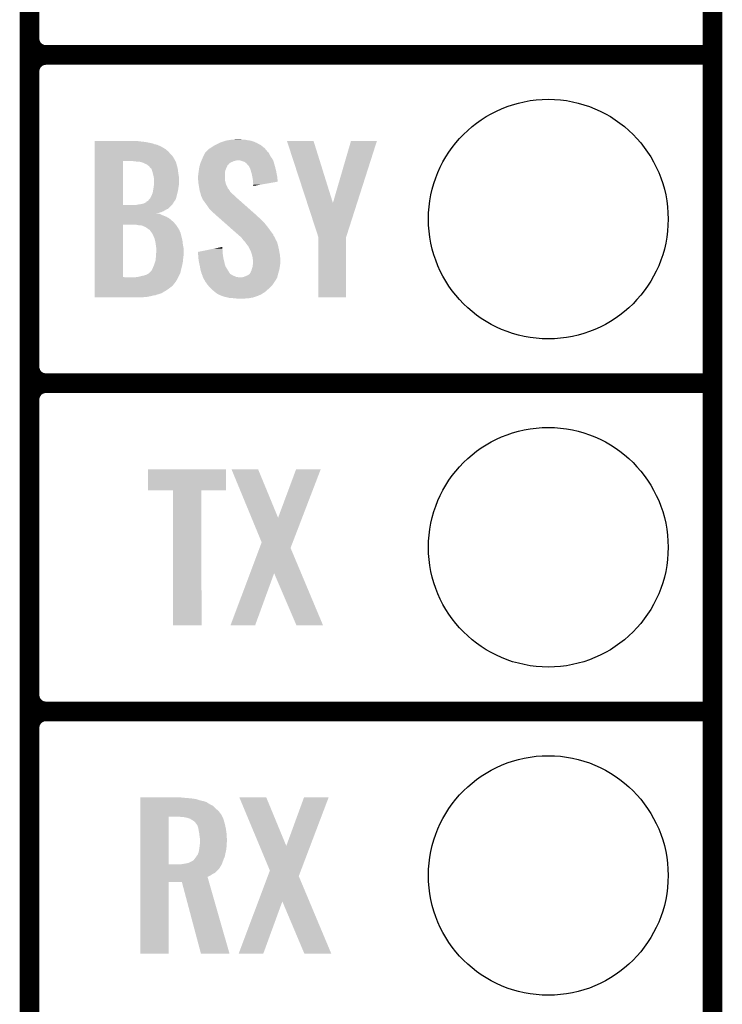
# Model space of a CAD drawing. Extents: x -1.3 to 24.2, y -3.9 to 24.8.
# Tile 21 of 24: x 18.8 to 24.2, y 9.2 to 16.8. Entities that reach past the tile are written whole.
import ezdxf

# ---------------------------------------------------------------- set-up
doc = ezdxf.new("R2010")
doc.units = 0
doc.layers.get('0').update_dxf_attribs({"linetype": 'CONTINUOUS'})
for name, color, linetype in [('ISM_9_CLICK_V100_GKO', 14, 'CONTINUOUS'), ('ISM_9_CLICK_V100_GTO', 12, 'CONTINUOUS'), ('ISM_9_CLICK_V100_GTS', 13, 'CONTINUOUS')]:
    doc.layers.add(name, color=color, linetype=linetype)

# ---------------------------------------------------------------- blocks, each defined once
blk = doc.blocks.new('ROUND_24')
blk.add_circle((0, 0), 0.9271)

msp = doc.modelspace()

# ---------------------------------------------------------------- linework, layer by layer
at = {"layer": 'ISM_9_CLICK_V100_GKO', "const_width": 0.1524}
msp.add_lwpolyline([(24.13, -1.27), (24.13, 22.479)], dxfattribs=at)
at = {"layer": 'ISM_9_CLICK_V100_GTO', "const_width": 0.1524}
for points in [[(18.8468, -0.5588), (18.8468, 18.3388)], [(18.9738, 16.51), (24.13, 16.51)], [(18.9738, 16.51), (24.13, 16.51)], [(18.8468, 14.097), (18.8468, 16.383)], [(18.9738, 13.97), (24.13, 13.97)], [(18.9738, 13.97), (24.13, 13.97)], [(18.8468, 11.557), (18.8468, 13.843)], [(18.9738, 11.43), (24.13, 11.43)], [(18.9738, 11.43), (24.13, 11.43)], [(18.8468, 9.017), (18.8468, 11.303)]]:
    msp.add_lwpolyline(points, dxfattribs=at)
for points in [[(18.8468, 16.637, 0.4142136), (18.9738, 16.51)], [(18.9738, 16.51, 0.4142136), (18.8468, 16.383)], [(18.9738, 16.51, 0.4142136), (18.8468, 16.383)], [(18.8468, 14.097, 0.4142136), (18.9738, 13.97)], [(18.9738, 13.97, 0.4142136), (18.8468, 13.843)], [(18.9738, 13.97, 0.4142136), (18.8468, 13.843)], [(18.8468, 11.557, 0.4142136), (18.9738, 11.43)], [(18.9738, 11.43, 0.4142136), (18.8468, 11.303)], [(18.9738, 11.43, 0.4142136), (18.8468, 11.303)]]:
    msp.add_lwpolyline(points, format="xyb", dxfattribs=at)
at = {"layer": 'ISM_9_CLICK_V100_GTO'}
for points in [[(20.38096, 15.8496), (20.411442, 15.85468), (20.535902, 15.8496), (20.513042, 15.85468)], [(20.411442, 15.85468), (20.46224, 15.85722), (20.492722, 15.85468), (20.477482, 15.85722)], [(19.349742, 15.84198), (19.349744, 15.84452), (19.69516, 15.84198), (19.67484, 15.84452)], [(19.349742, 15.8369), (19.349742, 15.84198), (19.740878, 15.8369), (19.69516, 15.84198)], [(19.349742, 15.82674), (19.349742, 15.8369), (19.791682, 15.82674), (19.740878, 15.8369)], [(19.349742, 15.826738), (19.349742, 15.82674), (19.794222, 15.826738), (19.791682, 15.82674)], [(19.349742, 15.8242), (19.349742, 15.826738), (19.80184, 15.8242), (19.794222, 15.826738)], [(19.349742, 15.81912), (19.349742, 15.8242), (19.814542, 15.81912), (19.80184, 15.8242)], [(19.349742, 15.816578), (19.349742, 15.81912), (19.829782, 15.816578), (19.814542, 15.81912)], [(19.349742, 15.80134), (19.349742, 15.816578), (19.86534, 15.80134), (19.829782, 15.816578)], [(19.349742, 15.778478), (19.349742, 15.80134), (19.903442, 15.778478), (19.86534, 15.80134)], [(19.349742, 15.77086), (19.349742, 15.778478), (19.911062, 15.77086), (19.903442, 15.778478)], [(20.208242, 15.75562), (20.236182, 15.783562), (20.693386, 15.75562), (20.669738, 15.783562)], [(20.236182, 15.783562), (20.244644, 15.788638), (20.669738, 15.783562), (20.665442, 15.788638)], [(20.244644, 15.788638), (20.24888, 15.791178), (20.665442, 15.788638), (20.662338, 15.791178)], [(20.24888, 15.791178), (20.26666, 15.803882), (20.662338, 15.791178), (20.64681, 15.803882)], [(20.26666, 15.803882), (20.280626, 15.8115), (20.64681, 15.803882), (20.637498, 15.8115)], [(20.280626, 15.8115), (20.294598, 15.81912), (20.637498, 15.8115), (20.62226, 15.81912)], [(20.294598, 15.81912), (20.3056, 15.824198), (20.62226, 15.81912), (20.612104, 15.824198)], [(20.3056, 15.824198), (20.3166, 15.829274), (20.612104, 15.824198), (20.607026, 15.829274)], [(20.3166, 15.829274), (20.316614, 15.82928), (20.607026, 15.829274), (20.604484, 15.82928)], [(20.316614, 15.82928), (20.327622, 15.83436), (20.604484, 15.82928), (20.593052, 15.83436)], [(20.327622, 15.83436), (20.34286, 15.83944), (20.593052, 15.83436), (20.581618, 15.83944)], [(20.34286, 15.83944), (20.365714, 15.847058), (20.581618, 15.83944), (20.558762, 15.847058)], [(20.365714, 15.847058), (20.36572, 15.84706), (20.558762, 15.847058), (20.558746, 15.84706)], [(20.36572, 15.84706), (20.38096, 15.8496), (20.558746, 15.84706), (20.535902, 15.8496)], [(20.838194, 15.844502), (20.838188, 15.844516), (21.043906, 15.844502), (20.838188, 15.844516)], [(20.9949, 15.364536), (20.838194, 15.844502), (21.193784, 15.364536), (21.043906, 15.844502)], [(21.193784, 15.364536), (21.33347, 15.84449), (21.380656, 15.364536), (21.534112, 15.84449)], [(21.33347, 15.84449), (21.33348, 15.84452), (21.534112, 15.84449), (21.33348, 15.84452)], [(19.34974, 15.74038), (19.349742, 15.75308), (19.94154, 15.74038), (19.928842, 15.75308)], [(19.34974, 15.725138), (19.34974, 15.74038), (19.95424, 15.725138), (19.94154, 15.74038)], [(19.34974, 15.70482), (19.34974, 15.725138), (19.966938, 15.70482), (19.95424, 15.725138)], [(19.34974, 15.68958), (19.34974, 15.70482), (19.974562, 15.68958), (19.966938, 15.70482)], [(19.349742, 15.763238), (19.349742, 15.77086), (19.921222, 15.763238), (19.911062, 15.77086)], [(19.349742, 15.75308), (19.349742, 15.763238), (19.928842, 15.75308), (19.921222, 15.763238)], [(20.177758, 15.69466), (20.185378, 15.712438), (20.731482, 15.69466), (20.721322, 15.712438)], [(20.185378, 15.712438), (20.18538, 15.71244), (20.721322, 15.712438), (20.721322, 15.71244)], [(20.18538, 15.71244), (20.191308, 15.725142), (20.721322, 15.71244), (20.71116, 15.725142)], [(20.191308, 15.725142), (20.203162, 15.750538), (20.71116, 15.725142), (20.69846, 15.750538)], [(20.203162, 15.750538), (20.208226, 15.755604), (20.69846, 15.750538), (20.695926, 15.755604)], [(20.208226, 15.755604), (20.208242, 15.75562), (20.695926, 15.755604), (20.693386, 15.75562)], [(19.349734, 15.349242), (19.34974, 15.68958), (19.5707, 15.349242), (19.570722, 15.68958)], [(19.6596, 15.68704), (19.639278, 15.68958), (19.975834, 15.68704), (19.974562, 15.68958)], [(19.677368, 15.684502), (19.6596, 15.68704), (19.977102, 15.684502), (19.975834, 15.68704)], [(19.677382, 15.6845), (19.677368, 15.684502), (19.977104, 15.6845), (19.977102, 15.684502)], [(19.705338, 15.681956), (19.695162, 15.6845), (19.97964, 15.681956), (19.977104, 15.6845)], [(19.715482, 15.67942), (19.705338, 15.681956), (19.980486, 15.67942), (19.97964, 15.681956)], [(19.720564, 15.67688), (19.715482, 15.67942), (19.981334, 15.67688), (19.980486, 15.67942)], [(19.723104, 15.676878), (19.720564, 15.67688), (19.981334, 15.676878), (19.981334, 15.67688)], [(19.728692, 15.674338), (19.723104, 15.676878), (19.98218, 15.674338), (19.981334, 15.676878)], [(19.75104, 15.664178), (19.728692, 15.674338), (19.984214, 15.664178), (19.98218, 15.674338)], [(19.754426, 15.66164), (19.75104, 15.664178), (19.98472, 15.66164), (19.984214, 15.664178)], [(19.771362, 15.648938), (19.754426, 15.66164), (19.98835, 15.648938), (19.98472, 15.66164)], [(19.775594, 15.643862), (19.771362, 15.648938), (19.9898, 15.643862), (19.98835, 15.648938)], [(19.784064, 15.633698), (19.775594, 15.643862), (19.99206, 15.633698), (19.9898, 15.643862)], [(19.78914, 15.631152), (19.784064, 15.633698), (19.992624, 15.631152), (19.99206, 15.633698)], [(19.792526, 15.620998), (19.78914, 15.631152), (19.99488, 15.620998), (19.992624, 15.631152)], [(20.15568, 15.613378), (20.159588, 15.63878), (20.36064, 15.613378), (20.3708, 15.63878)], [(20.159588, 15.63878), (20.15998, 15.641322), (20.3708, 15.63878), (20.37207, 15.641322)], [(20.15998, 15.641322), (20.162156, 15.64894), (20.37207, 15.641322), (20.37588, 15.64894)], [(20.162156, 15.64894), (20.16433, 15.656552), (20.37588, 15.64894), (20.378422, 15.656552)], [(20.16433, 15.656552), (20.165056, 15.659094), (20.378422, 15.656552), (20.383484, 15.659094)], [(20.165056, 15.659094), (20.165784, 15.661636), (20.383484, 15.659094), (20.3835, 15.661636)], [(20.165784, 15.661636), (20.168686, 15.671798), (20.3835, 15.661636), (20.393658, 15.671798)], [(20.168686, 15.671798), (20.17014, 15.676882), (20.393658, 15.671798), (20.40213, 15.676882)], [(20.17014, 15.676882), (20.171226, 15.67942), (20.40213, 15.676882), (20.40636, 15.67942)], [(20.171226, 15.67942), (20.17558, 15.689578), (20.40636, 15.67942), (20.429218, 15.689578)], [(20.17558, 15.689578), (20.17667, 15.69212), (20.429218, 15.689578), (20.44192, 15.69212)], [(20.17667, 15.69212), (20.177758, 15.69466), (20.44192, 15.69212), (20.452078, 15.69466)], [(20.474942, 15.694658), (20.474936, 15.69466), (20.731482, 15.694658), (20.731482, 15.69466)], [(20.48764, 15.689578), (20.474942, 15.694658), (20.73307, 15.689578), (20.731482, 15.694658)], [(20.513036, 15.681962), (20.48764, 15.689578), (20.73545, 15.681962), (20.73307, 15.689578)], [(20.523202, 15.671802), (20.513036, 15.681962), (20.738624, 15.671802), (20.73545, 15.681962)], [(20.528264, 15.669266), (20.523202, 15.671802), (20.739416, 15.669266), (20.738624, 15.671802)], [(20.52828, 15.666724), (20.528264, 15.669266), (20.74021, 15.666724), (20.739416, 15.669266)], [(20.539398, 15.654016), (20.52828, 15.666724), (20.74418, 15.654016), (20.74021, 15.666724)], [(20.541618, 15.651478), (20.539398, 15.654016), (20.744182, 15.651478), (20.74418, 15.654016)], [(20.546058, 15.6464), (20.541618, 15.651478), (20.745874, 15.6464), (20.744182, 15.651478)], [(20.54719, 15.643858), (20.546058, 15.6464), (20.74672, 15.643858), (20.745874, 15.6464)], [(20.552834, 15.63116), (20.54719, 15.643858), (20.749262, 15.63116), (20.74672, 15.643858)], [(20.55622, 15.623542), (20.552834, 15.63116), (20.751802, 15.623542), (20.749262, 15.63116)], [(20.558126, 15.615918), (20.55622, 15.623542), (20.75434, 15.615918), (20.751802, 15.623542)], [(19.799298, 15.60068), (19.792526, 15.620998), (19.996912, 15.60068), (19.99488, 15.620998)], [(19.800472, 15.5956), (19.799298, 15.60068), (19.99742, 15.5956), (19.996912, 15.60068)], [(19.80692, 15.56766), (19.800472, 15.5956), (20.0025, 15.56766), (19.99742, 15.5956)], [(19.806922, 15.567658), (19.80692, 15.56766), (20.0025, 15.567658), (20.0025, 15.56766)], [(19.80946, 15.552418), (19.806922, 15.567658), (20.0025, 15.552418), (20.0025, 15.567658)], [(19.80946, 15.5067), (19.80946, 15.552418), (20.0025, 15.5067), (20.0025, 15.552418)], [(20.14982, 15.572742), (20.15236, 15.582902), (20.3581, 15.572742), (20.3581, 15.582902)], [(20.14982, 15.560038), (20.14982, 15.572742), (20.3581, 15.560038), (20.3581, 15.572742)], [(20.15091, 15.544798), (20.14982, 15.560038), (20.3581, 15.544798), (20.3581, 15.560038)], [(20.15236, 15.582902), (20.153882, 15.598138), (20.3581, 15.582902), (20.3581, 15.598138)], [(20.153882, 15.598138), (20.1549, 15.6083), (20.3581, 15.598138), (20.359792, 15.6083)], [(20.1549, 15.6083), (20.15568, 15.613378), (20.359792, 15.6083), (20.36064, 15.613378)], [(20.561298, 15.603226), (20.558126, 15.615918), (20.756154, 15.603226), (20.75434, 15.615918)], [(20.563834, 15.600686), (20.561298, 15.603226), (20.756518, 15.600686), (20.756154, 15.603226)], [(20.56384, 15.598142), (20.563834, 15.600686), (20.75688, 15.598142), (20.756518, 15.600686)], [(20.56874, 15.575278), (20.56384, 15.598142), (20.76196, 15.575278), (20.75688, 15.598142)], [(20.57146, 15.56258), (20.56874, 15.575278), (20.763366, 15.56258), (20.76196, 15.575278)], [(20.57654, 15.529562), (20.57146, 15.56258), (20.767018, 15.529562), (20.763366, 15.56258)], [(19.80184, 15.4559), (19.80438, 15.47114), (19.994032, 15.4559), (19.997418, 15.47114)], [(19.80438, 15.471142), (19.807282, 15.49146), (19.99742, 15.471142), (19.99996, 15.49146)], [(19.80438, 15.47114), (19.80438, 15.471142), (19.997418, 15.47114), (19.99742, 15.471142)], [(19.807282, 15.49146), (19.809458, 15.506698), (19.99996, 15.49146), (20.0025, 15.506698)], [(19.809458, 15.506698), (19.80946, 15.5067), (20.0025, 15.506698), (20.0025, 15.5067)], [(20.15236, 15.524478), (20.15091, 15.544798), (20.362792, 15.524478), (20.3581, 15.544798)], [(20.154314, 15.511778), (20.15236, 15.524478), (20.365722, 15.511778), (20.362792, 15.524478)], [(20.15744, 15.49146), (20.154314, 15.511778), (20.375102, 15.49146), (20.365722, 15.511778)], [(20.159558, 15.478762), (20.15744, 15.49146), (20.380962, 15.478762), (20.375102, 15.49146)], [(20.160404, 15.47368), (20.159558, 15.478762), (20.38604, 15.47368), (20.380962, 15.478762)], [(20.161674, 15.466062), (20.160404, 15.47368), (20.39112, 15.466062), (20.38604, 15.47368)], [(20.57654, 15.529556), (20.57654, 15.529562), (20.767018, 15.529556), (20.767018, 15.529562)], [(20.57654, 15.516862), (20.57654, 15.529556), (20.694698, 15.516862), (20.767018, 15.529556)], [(20.57908, 15.506702), (20.57654, 15.516862), (20.636814, 15.506702), (20.694698, 15.516862)], [(20.57908, 15.496568), (20.57908, 15.506702), (20.57908, 15.496568), (20.636814, 15.506702)], [(19.768186, 15.387322), (19.777074, 15.39748), (19.974558, 15.387322), (19.97964, 15.39748)], [(19.777074, 15.39748), (19.78152, 15.40256), (19.97964, 15.39748), (19.981332, 15.40256)], [(19.78152, 15.40256), (19.782788, 15.405098), (19.981332, 15.40256), (19.982178, 15.405098)], [(19.782788, 15.405098), (19.784058, 15.407638), (19.982178, 15.405098), (19.98218, 15.407638)], [(19.784058, 15.407638), (19.794218, 15.427956), (19.98218, 15.407638), (19.987258, 15.427956)], [(19.794218, 15.427956), (19.79422, 15.430496), (19.987258, 15.427956), (19.987894, 15.430496)], [(19.79422, 15.430496), (19.79676, 15.43558), (19.987894, 15.430496), (19.989164, 15.43558)], [(19.79676, 15.43558), (19.799298, 15.4432), (19.989164, 15.43558), (19.99107, 15.4432)], [(19.799298, 15.4432), (19.800314, 15.44828), (19.99107, 15.4432), (19.99234, 15.44828)], [(19.800314, 15.44828), (19.80184, 15.4559), (19.99234, 15.44828), (19.994032, 15.4559)], [(20.16252, 15.46098), (20.161674, 15.466062), (20.39417, 15.46098), (20.39112, 15.466062)], [(20.16506, 15.453358), (20.16252, 15.46098), (20.398742, 15.453358), (20.39417, 15.46098)], [(20.170138, 15.43812), (20.16506, 15.453358), (20.41398, 15.43812), (20.398742, 15.453358)], [(20.171832, 15.4305), (20.170138, 15.43812), (20.4216, 15.4305), (20.41398, 15.43812)], [(20.175218, 15.41526), (20.171832, 15.4305), (20.43811, 15.41526), (20.4216, 15.4305)], [(20.18284, 15.402562), (20.175218, 15.41526), (20.451868, 15.402562), (20.43811, 15.41526)], [(20.183476, 15.40002), (20.18284, 15.402562), (20.45462, 15.40002), (20.451868, 15.402562)], [(20.185378, 15.392406), (20.183476, 15.40002), (20.46324, 15.392406), (20.45462, 15.40002)], [(20.187918, 15.38986), (20.185378, 15.392406), (20.466122, 15.38986), (20.46324, 15.392406)], [(19.349732, 15.323816), (19.349734, 15.349218), (19.92122, 15.323816), (19.949158, 15.349218)], [(19.349732, 15.321274), (19.349732, 15.323816), (19.921204, 15.321274), (19.92122, 15.323816)], [(19.349732, 15.31874), (19.349732, 15.321274), (19.916138, 15.31874), (19.921204, 15.321274)], [(19.349732, 15.3162), (19.349732, 15.31874), (19.908518, 15.3162), (19.916138, 15.31874)], [(19.349734, 15.34922), (19.349734, 15.349242), (19.669758, 15.34922), (19.5707, 15.349242)], [(19.349734, 15.349218), (19.349734, 15.34922), (19.949158, 15.349218), (19.949158, 15.34922)], [(19.669758, 15.34922), (19.68246, 15.35176), (19.949158, 15.34922), (19.950774, 15.35176)], [(19.68246, 15.35176), (19.71548, 15.35684), (19.950774, 15.35176), (19.954008, 15.35684)], [(19.71548, 15.35684), (19.73326, 15.361918), (19.954008, 15.35684), (19.95724, 15.361918)], [(19.73326, 15.361918), (19.745956, 15.369538), (19.95724, 15.361918), (19.962088, 15.369538)], [(19.745956, 15.369538), (19.748486, 15.36954), (19.962088, 15.369538), (19.96209, 15.36954)], [(19.748486, 15.36954), (19.751038, 15.374614), (19.96209, 15.36954), (19.965318, 15.374614)], [(19.751038, 15.374614), (19.755278, 15.37716), (19.965318, 15.374614), (19.96694, 15.37716)], [(19.755278, 15.37716), (19.763738, 15.382238), (19.96694, 15.37716), (19.970746, 15.382238)], [(19.763738, 15.382238), (19.768186, 15.387322), (19.970746, 15.382238), (19.974558, 15.387322)], [(20.22094, 15.34414), (20.187918, 15.38986), (20.517882, 15.34414), (20.466122, 15.38986)], [(20.23618, 15.32128), (20.22094, 15.34414), (20.54376, 15.32128), (20.517882, 15.34414)], [(20.2692, 15.28826), (20.23618, 15.32128), (20.581142, 15.28826), (20.54376, 15.32128)], [(21.082, 15.097762), (20.9949, 15.364536), (21.29536, 15.097762), (21.380656, 15.364536)], [(19.34973, 15.232378), (19.349732, 15.24762), (19.94408, 15.232378), (19.92376, 15.24762)], [(19.349732, 15.30096), (19.349732, 15.3162), (19.883118, 15.30096), (19.908518, 15.3162)], [(19.349732, 15.293338), (19.349732, 15.30096), (19.86534, 15.293338), (19.883118, 15.30096)], [(19.349732, 15.28826), (19.349732, 15.293338), (19.847558, 15.28826), (19.86534, 15.293338)], [(19.349732, 15.28569), (19.349732, 15.28826), (19.827364, 15.28569), (19.847558, 15.28826)], [(19.349732, 15.28318), (19.349732, 15.28569), (19.8374, 15.28318), (19.827364, 15.28569)], [(19.349732, 15.280638), (19.349732, 15.28318), (19.852642, 15.280638), (19.8374, 15.28318)], [(19.349732, 15.27302), (19.349732, 15.280638), (19.86788, 15.27302), (19.852642, 15.280638)], [(19.349732, 15.25778), (19.349732, 15.27302), (19.905982, 15.25778), (19.86788, 15.27302)], [(19.349732, 15.24762), (19.349732, 15.25778), (19.92376, 15.24762), (19.905982, 15.25778)], [(20.281898, 15.278102), (20.2692, 15.28826), (20.592642, 15.278102), (20.581142, 15.28826)], [(20.29206, 15.26794), (20.281898, 15.278102), (20.604146, 15.26794), (20.592642, 15.278102)], [(20.294936, 15.2654), (20.29206, 15.26794), (20.60702, 15.2654), (20.604146, 15.26794)], [(20.306438, 15.25524), (20.294936, 15.2654), (20.61718, 15.25524), (20.60702, 15.2654)], [(20.320814, 15.242542), (20.306438, 15.25524), (20.632418, 15.242542), (20.61718, 15.25524)], [(20.340944, 15.22476), (20.320814, 15.242542), (20.6502, 15.22476), (20.632418, 15.242542)], [(19.349722, 14.790442), (19.34973, 15.19682), (19.5707, 14.790442), (19.570722, 15.19682)], [(19.34973, 15.22476), (19.34973, 15.232378), (19.9517, 15.22476), (19.94408, 15.232378)], [(19.34973, 15.219678), (19.34973, 15.22476), (19.959322, 15.219678), (19.9517, 15.22476)], [(19.34973, 15.20698), (19.34973, 15.219678), (19.96948, 15.20698), (19.959322, 15.219678)], [(19.34973, 15.19682), (19.34973, 15.20698), (19.977948, 15.19682), (19.96948, 15.20698)], [(19.692622, 15.19174), (19.669758, 15.19682), (19.98218, 15.19174), (19.977948, 15.19682)], [(19.725644, 15.186658), (19.707864, 15.19174), (19.985568, 15.186658), (19.98218, 15.19174)], [(19.733262, 15.181578), (19.725644, 15.186658), (19.988956, 15.181578), (19.985568, 15.186658)], [(19.743422, 15.179036), (19.733262, 15.181578), (19.99065, 15.179036), (19.988956, 15.181578)], [(19.745962, 15.1765), (19.743422, 15.179036), (19.99234, 15.1765), (19.99065, 15.179036)], [(19.748506, 15.17396), (19.745962, 15.1765), (19.993928, 15.17396), (19.99234, 15.1765)], [(19.751044, 15.173956), (19.748506, 15.17396), (19.99393, 15.173956), (19.993928, 15.17396)], [(19.763742, 15.163798), (19.751044, 15.173956), (20.000278, 15.163798), (19.99393, 15.173956)], [(20.36682, 15.201902), (20.340944, 15.22476), (20.670518, 15.201902), (20.6502, 15.22476)], [(20.395578, 15.1765), (20.36682, 15.201902), (20.69084, 15.1765), (20.670518, 15.201902)], [(20.427208, 15.14856), (20.395578, 15.1765), (20.71116, 15.14856), (20.69084, 15.1765)], [(19.776442, 15.156178), (19.763742, 15.163798), (20.00504, 15.156178), (20.000278, 15.163798)], [(19.792446, 15.133316), (19.776442, 15.156178), (20.0152, 15.133316), (20.00504, 15.156178)], [(19.79422, 15.13078), (19.792446, 15.133316), (20.015202, 15.13078), (20.0152, 15.133316)], [(19.794222, 15.130778), (19.79422, 15.13078), (20.015202, 15.130778), (20.015202, 15.13078)], [(19.7993, 15.123158), (19.794222, 15.130778), (20.01774, 15.123158), (20.015202, 15.130778)], [(19.80565, 15.11046), (19.7993, 15.123158), (20.02028, 15.11046), (20.01774, 15.123158)], [(19.80692, 15.107916), (19.80565, 15.11046), (20.021008, 15.107916), (20.02028, 15.11046)], [(19.806922, 15.105376), (19.80692, 15.107916), (20.021734, 15.105376), (20.021008, 15.107916)], [(19.812362, 15.092682), (19.806922, 15.105376), (20.02536, 15.092682), (20.021734, 15.105376)], [(19.81454, 15.087598), (19.812362, 15.092682), (20.02649, 15.087598), (20.02536, 15.092682)], [(20.44446, 15.13332), (20.427208, 15.14856), (20.72259, 15.13332), (20.71116, 15.14856)], [(20.461882, 15.118078), (20.44446, 15.13332), (20.73402, 15.118078), (20.72259, 15.13332)], [(20.467692, 15.112994), (20.461882, 15.118078), (20.734024, 15.112994), (20.73402, 15.118078)], [(20.4793, 15.102838), (20.467692, 15.112994), (20.74164, 15.102838), (20.734024, 15.112994)], [(20.4851, 15.097762), (20.4793, 15.102838), (20.743816, 15.097762), (20.74164, 15.102838)], [(20.494628, 15.085058), (20.4851, 15.097762), (20.74926, 15.085058), (20.743816, 15.097762)], [(21.082, 15.097756), (21.082, 15.097762), (21.29536, 15.097756), (21.29536, 15.097762)], [(21.082, 14.635504), (21.082, 15.097756), (21.295336, 14.635504), (21.29536, 15.097756)], [(19.818986, 15.069818), (19.81454, 15.087598), (20.03044, 15.069818), (20.02649, 15.087598)], [(19.81962, 15.067278), (19.818986, 15.069818), (20.030696, 15.067278), (20.03044, 15.069818)], [(19.822886, 15.04442), (19.81962, 15.067278), (20.03298, 15.04442), (20.030696, 15.067278)], [(19.826878, 15.016478), (19.822886, 15.04442), (20.03806, 15.016478), (20.03298, 15.04442)], [(19.82724, 15.013938), (19.826878, 15.016478), (20.03806, 15.013938), (20.03806, 15.016478)], [(19.82724, 14.98854), (19.82724, 15.013938), (20.03806, 14.98854), (20.03806, 15.013938)], [(20.275208, 15.011398), (20.33778, 15.024072), (20.33778, 15.011398), (20.33778, 15.024072)], [(20.50034, 15.077442), (20.494628, 15.085058), (20.753492, 15.077442), (20.74926, 15.085058)], [(20.513038, 15.064742), (20.50034, 15.077442), (20.76055, 15.064742), (20.753492, 15.077442)], [(20.514736, 15.062198), (20.513038, 15.064742), (20.761962, 15.062198), (20.76055, 15.064742)], [(20.5232, 15.0495), (20.514736, 15.062198), (20.765426, 15.0495), (20.761962, 15.062198)], [(20.53082, 15.039342), (20.5232, 15.0495), (20.768196, 15.039342), (20.765426, 15.0495)], [(20.535898, 15.034262), (20.53082, 15.039342), (20.76958, 15.034262), (20.768196, 15.039342)], [(20.538438, 15.031718), (20.535898, 15.034262), (20.770126, 15.031718), (20.76958, 15.034262)], [(20.55495, 14.9987), (20.538438, 15.031718), (20.7772, 14.9987), (20.770126, 15.031718)], [(19.823218, 14.9352), (19.8247, 14.95298), (20.03552, 14.9352), (20.037742, 14.95298)], [(19.8247, 14.95298), (19.82488, 14.95552), (20.037742, 14.95298), (20.03806, 14.95552)], [(19.82488, 14.95552), (19.82724, 14.98854), (20.03806, 14.95552), (20.03806, 14.98854)], [(20.14984, 14.986004), (20.212508, 14.998698), (20.34032, 14.986004), (20.34032, 14.998698)], [(20.150138, 14.98092), (20.14984, 14.986004), (20.34032, 14.98092), (20.34032, 14.986004)], [(20.151176, 14.96314), (20.150138, 14.98092), (20.34286, 14.96314), (20.34032, 14.98092)], [(20.15236, 14.94282), (20.151176, 14.96314), (20.3454, 14.94282), (20.34286, 14.96314)], [(20.15744, 14.90726), (20.15236, 14.94282), (20.353768, 14.90726), (20.3454, 14.94282)], [(20.212508, 14.998698), (20.275208, 15.011398), (20.34032, 14.998698), (20.33778, 15.011398)], [(20.55876, 14.99108), (20.55495, 14.9987), (20.77863, 14.99108), (20.7772, 14.9987)], [(20.56638, 14.968218), (20.55876, 14.99108), (20.782916, 14.968218), (20.77863, 14.99108)], [(20.56892, 14.95806), (20.56638, 14.968218), (20.78482, 14.95806), (20.782916, 14.968218)], [(20.57146, 14.9479), (20.56892, 14.95806), (20.785418, 14.9479), (20.78482, 14.95806)], [(20.574, 14.93012), (20.57146, 14.9479), (20.786464, 14.93012), (20.785418, 14.9479)], [(19.7993, 14.859), (19.80692, 14.87678), (20.02155, 14.859), (20.025994, 14.87678)], [(19.80692, 14.87678), (19.809778, 14.8844), (20.025994, 14.87678), (20.0279, 14.8844)], [(19.809778, 14.8844), (19.814542, 14.8971), (20.0279, 14.8844), (20.03044, 14.8971)], [(19.814542, 14.8971), (19.81835, 14.9098), (20.03044, 14.8971), (20.03298, 14.9098)], [(19.81835, 14.9098), (19.82216, 14.922498), (20.03298, 14.9098), (20.034248, 14.922498)], [(19.82216, 14.922498), (19.823218, 14.9352), (20.034248, 14.922498), (20.03552, 14.9352)], [(20.159074, 14.899638), (20.15744, 14.90726), (20.35556, 14.899638), (20.353768, 14.90726)], [(20.159618, 14.897098), (20.159074, 14.899638), (20.355562, 14.897098), (20.35556, 14.899638)], [(20.16125, 14.88948), (20.159618, 14.897098), (20.358098, 14.88948), (20.355562, 14.897098)], [(20.163428, 14.879318), (20.16125, 14.88948), (20.36064, 14.879318), (20.358098, 14.88948)], [(20.16506, 14.8717), (20.163428, 14.879318), (20.364452, 14.8717), (20.36064, 14.879318)], [(20.165522, 14.869162), (20.16506, 14.8717), (20.36572, 14.869162), (20.364452, 14.8717)], [(20.17014, 14.84376), (20.165522, 14.869162), (20.38096, 14.84376), (20.36572, 14.869162)], [(20.563842, 14.843762), (20.569936, 14.864082), (20.777764, 14.843762), (20.78228, 14.864082)], [(20.569936, 14.864082), (20.57146, 14.86916), (20.78228, 14.864082), (20.782914, 14.86916)], [(20.57146, 14.86916), (20.573804, 14.8844), (20.782914, 14.86916), (20.78482, 14.8844)], [(20.573804, 14.8844), (20.576538, 14.90218), (20.78482, 14.8844), (20.78736, 14.90218)], [(20.57654, 14.914882), (20.574, 14.93012), (20.78736, 14.914882), (20.786464, 14.93012)], [(20.576538, 14.90218), (20.57654, 14.902182), (20.78736, 14.90218), (20.78736, 14.902182)], [(20.57654, 14.902182), (20.57654, 14.914882), (20.78736, 14.902182), (20.78736, 14.914882)], [(19.349722, 14.79042), (19.349722, 14.790442), (19.669758, 14.79042), (19.5707, 14.790442)], [(19.349722, 14.757402), (19.349722, 14.79042), (19.97964, 14.757402), (19.99725, 14.79042)], [(19.669758, 14.79042), (19.687538, 14.79296), (19.99725, 14.79042), (19.998604, 14.79296)], [(19.687538, 14.79296), (19.697698, 14.7955), (19.998604, 14.79296), (19.99996, 14.7955)], [(19.697698, 14.7955), (19.70786, 14.79804), (19.99996, 14.7955), (20.00123, 14.79804)], [(19.70786, 14.79804), (19.730718, 14.80312), (20.00123, 14.79804), (20.00377, 14.80312)], [(19.730718, 14.80312), (19.753578, 14.81074), (20.00377, 14.80312), (20.00758, 14.81074)], [(19.753578, 14.81074), (19.771358, 14.820898), (20.00758, 14.81074), (20.01266, 14.820898)], [(19.771358, 14.820898), (19.781516, 14.831058), (20.01266, 14.820898), (20.0152, 14.831058)], [(19.781516, 14.831058), (19.784056, 14.833598), (20.0152, 14.831058), (20.0152, 14.833598)], [(19.784056, 14.833598), (19.791676, 14.841218), (20.0152, 14.833598), (20.017104, 14.841218)], [(19.791676, 14.841218), (19.79422, 14.848838), (20.017104, 14.841218), (20.019008, 14.848838)], [(19.79422, 14.848838), (19.7993, 14.859), (20.019008, 14.848838), (20.02155, 14.859)], [(20.177758, 14.81836), (20.17014, 14.84376), (20.397134, 14.81836), (20.38096, 14.84376)], [(20.178848, 14.81582), (20.177758, 14.81836), (20.39875, 14.81582), (20.397134, 14.81836)], [(20.17885, 14.815814), (20.178848, 14.81582), (20.401286, 14.815814), (20.39875, 14.81582)], [(20.179936, 14.81328), (20.17885, 14.815814), (20.40382, 14.81328), (20.401286, 14.815814)], [(20.182114, 14.8082), (20.179936, 14.81328), (20.411442, 14.8082), (20.40382, 14.81328)], [(20.184292, 14.80312), (20.182114, 14.8082), (20.4216, 14.80312), (20.411442, 14.8082)], [(20.185378, 14.800582), (20.184292, 14.80312), (20.427312, 14.800582), (20.4216, 14.80312)], [(20.187284, 14.79296), (20.185378, 14.800582), (20.444462, 14.79296), (20.427312, 14.800582)], [(20.187918, 14.790422), (20.187284, 14.79296), (20.45969, 14.790422), (20.444462, 14.79296)], [(20.18792, 14.79042), (20.187918, 14.790422), (20.4597, 14.79042), (20.45969, 14.790422)], [(20.18919, 14.78788), (20.18792, 14.79042), (20.477482, 14.78788), (20.4597, 14.79042)], [(20.19046, 14.78534), (20.18919, 14.78788), (20.76196, 14.78534), (20.762594, 14.78788)], [(20.190462, 14.785338), (20.19046, 14.78534), (20.76196, 14.785338), (20.76196, 14.78534)], [(20.204316, 14.759938), (20.190462, 14.785338), (20.746718, 14.759938), (20.76196, 14.785338)], [(20.485102, 14.78788), (20.505422, 14.792962), (20.762594, 14.78788), (20.763864, 14.792962)], [(20.505422, 14.792962), (20.530822, 14.80312), (20.763864, 14.792962), (20.766404, 14.80312)], [(20.530822, 14.80312), (20.543522, 14.810742), (20.766404, 14.80312), (20.76831, 14.810742)], [(20.543522, 14.810742), (20.548596, 14.81582), (20.76831, 14.810742), (20.76958, 14.81582)], [(20.548596, 14.81582), (20.55114, 14.818364), (20.76958, 14.81582), (20.770342, 14.818364)], [(20.55114, 14.818364), (20.551146, 14.820906), (20.770342, 14.818364), (20.771104, 14.820906)], [(20.551146, 14.820906), (20.55622, 14.825984), (20.771104, 14.820906), (20.772628, 14.825984)], [(20.55622, 14.825984), (20.55876, 14.8336), (20.772628, 14.825984), (20.774912, 14.8336)], [(20.55876, 14.8336), (20.56257, 14.841222), (20.774912, 14.8336), (20.7772, 14.841222)], [(20.56257, 14.841222), (20.563842, 14.843762), (20.7772, 14.841222), (20.777764, 14.843762)], [(19.34972, 14.72184), (19.349722, 14.757402), (19.951694, 14.72184), (19.97964, 14.757402)], [(19.34972, 14.721834), (19.34972, 14.72184), (19.949154, 14.721834), (19.951694, 14.72184)], [(19.34972, 14.71676), (19.34972, 14.721834), (19.944078, 14.71676), (19.949154, 14.721834)], [(19.34972, 14.70914), (19.34972, 14.71676), (19.93392, 14.70914), (19.944078, 14.71676)], [(19.34972, 14.69898), (19.34972, 14.70914), (19.92122, 14.69898), (19.93392, 14.70914)], [(20.2057, 14.7574), (20.204316, 14.759938), (20.74418, 14.7574), (20.746718, 14.759938)], [(20.211034, 14.749782), (20.2057, 14.7574), (20.7391, 14.749782), (20.74418, 14.7574)], [(20.219924, 14.73708), (20.211034, 14.749782), (20.73148, 14.73708), (20.7391, 14.749782)], [(20.22348, 14.732), (20.219924, 14.73708), (20.727246, 14.732), (20.73148, 14.73708)], [(20.23237, 14.721842), (20.22348, 14.732), (20.718782, 14.721842), (20.727246, 14.732)], [(20.24126, 14.71168), (20.23237, 14.721842), (20.70862, 14.71168), (20.718782, 14.721842)], [(20.24634, 14.7066), (20.24126, 14.71168), (20.70354, 14.7066), (20.70862, 14.71168)], [(19.34972, 14.688822), (19.34972, 14.69898), (19.905982, 14.688822), (19.92122, 14.69898)], [(19.34972, 14.67866), (19.34972, 14.688822), (19.8882, 14.67866), (19.905982, 14.688822)], [(19.34972, 14.66596), (19.34972, 14.67866), (19.867882, 14.66596), (19.8882, 14.67866)], [(19.34972, 14.65834), (19.34972, 14.66596), (19.845016, 14.65834), (19.867882, 14.66596)], [(19.34972, 14.6558), (19.34972, 14.65834), (19.832318, 14.6558), (19.842478, 14.65834)], [(19.34972, 14.65072), (19.34972, 14.6558), (19.822156, 14.65072), (19.832318, 14.6558)], [(19.34972, 14.64818), (19.34972, 14.65072), (19.80184, 14.64818), (19.822156, 14.65072)], [(19.34972, 14.6431), (19.34972, 14.64818), (19.78152, 14.6431), (19.80184, 14.64818)], [(19.34972, 14.63802), (19.34972, 14.6431), (19.75612, 14.63802), (19.78152, 14.6431)], [(19.34972, 14.635504), (19.34972, 14.63802), (19.728444, 14.635504), (19.75612, 14.63802)], [(19.728182, 14.63548), (19.34972, 14.635504), (19.728182, 14.63548), (19.728444, 14.635504)], [(20.26158, 14.69136), (20.24634, 14.7066), (20.68576, 14.69136), (20.70354, 14.7066)], [(20.27428, 14.6812), (20.26158, 14.69136), (20.674148, 14.6812), (20.68576, 14.69136)], [(20.283428, 14.673578), (20.27428, 14.6812), (20.665438, 14.673578), (20.674148, 14.6812)], [(20.28952, 14.6685), (20.283428, 14.673578), (20.65698, 14.6685), (20.665438, 14.673578)], [(20.29714, 14.66342), (20.28952, 14.6685), (20.64852, 14.66342), (20.65698, 14.6685)], [(20.299682, 14.660882), (20.29714, 14.66342), (20.644292, 14.660882), (20.64852, 14.66342)], [(20.3053, 14.658328), (20.299682, 14.660882), (20.64004, 14.658328), (20.644292, 14.660882)], [(20.31087, 14.655796), (20.3053, 14.658328), (20.64002, 14.655796), (20.64004, 14.658328)], [(20.316448, 14.65326), (20.31087, 14.655796), (20.629878, 14.65326), (20.64002, 14.655796)], [(20.32762, 14.64818), (20.316448, 14.65326), (20.61972, 14.64818), (20.629878, 14.65326)], [(20.335248, 14.645638), (20.32762, 14.64818), (20.614638, 14.645638), (20.61972, 14.64818)], [(20.350482, 14.64056), (20.335248, 14.645638), (20.59686, 14.64056), (20.614638, 14.645638)], [(20.358102, 14.63802), (20.350482, 14.64056), (20.58924, 14.63802), (20.59686, 14.64056)], [(20.380114, 14.63294), (20.358102, 14.63802), (20.574, 14.63294), (20.58924, 14.63802)], [(20.39112, 14.6304), (20.380114, 14.63294), (20.56003, 14.6304), (20.574, 14.63294)], [(21.295336, 14.63548), (21.082, 14.635504), (21.295336, 14.63548), (21.295336, 14.635504)], [(20.4216, 14.62786), (20.39112, 14.6304), (20.546062, 14.62786), (20.56003, 14.6304)], [(20.447, 14.62532), (20.4216, 14.62786), (20.515582, 14.62532), (20.546062, 14.62786)], [(20.46478, 14.62278), (20.447, 14.62532), (20.485102, 14.62278), (20.515582, 14.62532)], [(19.76374, 13.141984), (19.763762, 13.304496), (20.365696, 13.141984), (20.36572, 13.304496)], [(19.763762, 13.304496), (19.763764, 13.30452), (20.36572, 13.304496), (19.763764, 13.30452)], [(20.408942, 13.304504), (20.408934, 13.30452), (20.614644, 13.304504), (20.408934, 13.30452)], [(20.563976, 12.92866), (20.408942, 13.304504), (20.769602, 12.92866), (20.614644, 13.304504)], [(20.769602, 12.92866), (20.909286, 13.304488), (20.955704, 12.92866), (21.099768, 13.304488)], [(20.909286, 13.304488), (20.909298, 13.30452), (21.099768, 13.304488), (20.909298, 13.30452)], [(19.956756, 13.14196), (19.76374, 13.141984), (20.365696, 13.14196), (20.365696, 13.141984)], [(19.956758, 13.141936), (19.956756, 13.14196), (20.17522, 13.141936), (20.365696, 13.14196)], [(19.95678, 12.095504), (19.956758, 13.141936), (20.177736, 12.095504), (20.17522, 13.141936)], [(20.642576, 12.738108), (20.563976, 12.92866), (20.88266, 12.738108), (20.955704, 12.92866)], [(20.626356, 12.694912), (20.642576, 12.738108), (20.866104, 12.694912), (20.88266, 12.738108)], [(20.552898, 12.49928), (20.626356, 12.694912), (20.948158, 12.49928), (20.866104, 12.694912)], [(20.40129, 12.095512), (20.552898, 12.49928), (20.591772, 12.095512), (20.73908, 12.49928)], [(20.911816, 12.095496), (20.73908, 12.49928), (21.117516, 12.095496), (20.948158, 12.49928)], [(20.177736, 12.09548), (19.95678, 12.095504), (20.177736, 12.09548), (20.177736, 12.095504)], [(20.591762, 12.09548), (20.40129, 12.095512), (20.591762, 12.09548), (20.591772, 12.095512)], [(21.117522, 12.09548), (21.117516, 12.095496), (21.117522, 12.09548), (20.911816, 12.095496)], [(19.702802, 10.76198), (19.702804, 10.76452), (20.03552, 10.76198), (20.01266, 10.76452)], [(19.702802, 10.75944), (19.702802, 10.76198), (20.06346, 10.75944), (20.03552, 10.76198)], [(19.702802, 10.7569), (19.702802, 10.75944), (20.09648, 10.7569), (20.06346, 10.75944)], [(19.702802, 10.75182), (19.702802, 10.7569), (20.132042, 10.75182), (20.09648, 10.7569)], [(19.702802, 10.74166), (19.702802, 10.75182), (20.16506, 10.74166), (20.132042, 10.75182)], [(20.469906, 10.764504), (20.469898, 10.76452), (20.678144, 10.764504), (20.469898, 10.76452)], [(20.626622, 10.388662), (20.469906, 10.764504), (20.8331, 10.388662), (20.678144, 10.764504)], [(20.8331, 10.388662), (20.970246, 10.764488), (21.018232, 10.388662), (21.16073, 10.764488)], [(20.970246, 10.764488), (20.970258, 10.76452), (21.16073, 10.764488), (20.970258, 10.76452)], [(19.7028, 10.657838), (19.702802, 10.67816), (20.309842, 10.657838), (20.28698, 10.67816)], [(19.702802, 10.73404), (19.702802, 10.74166), (20.198082, 10.73404), (20.16506, 10.74166)], [(19.702802, 10.731498), (19.702802, 10.73404), (20.203162, 10.731498), (20.198082, 10.73404)], [(19.702802, 10.72896), (19.702802, 10.731498), (20.213322, 10.72896), (20.203162, 10.731498)], [(19.702802, 10.72134), (19.702802, 10.72896), (20.22602, 10.72134), (20.213322, 10.72896)], [(19.702802, 10.708642), (19.702802, 10.72134), (20.24634, 10.708642), (20.22602, 10.72134)], [(19.702802, 10.698478), (19.702802, 10.708642), (20.266658, 10.698478), (20.24634, 10.708642)], [(19.702802, 10.67816), (19.702802, 10.698478), (20.28698, 10.67816), (20.266658, 10.698478)], [(19.702792, 10.246382), (19.7028, 10.61466), (19.92376, 10.246382), (19.923782, 10.61466)], [(19.7028, 10.63498), (19.7028, 10.657838), (20.327622, 10.63498), (20.309842, 10.657838)], [(19.7028, 10.632436), (19.7028, 10.63498), (20.330162, 10.632436), (20.327622, 10.63498)], [(19.7028, 10.61466), (19.7028, 10.632436), (20.33905, 10.61466), (20.330162, 10.632436)], [(20.038062, 10.61212), (20.00504, 10.61466), (20.34032, 10.61212), (20.33905, 10.61466)], [(20.06346, 10.60704), (20.038062, 10.61212), (20.34286, 10.60704), (20.34032, 10.61212)], [(20.063468, 10.607038), (20.06346, 10.60704), (20.34286, 10.607038), (20.34286, 10.60704)], [(20.088864, 10.599418), (20.063468, 10.607038), (20.3454, 10.599418), (20.34286, 10.607038)], [(20.104098, 10.58926), (20.088864, 10.599418), (20.348786, 10.58926), (20.3454, 10.599418)], [(20.112566, 10.58418), (20.104098, 10.58926), (20.350478, 10.58418), (20.348786, 10.58926)], [(20.116802, 10.581638), (20.112566, 10.58418), (20.351172, 10.581638), (20.350478, 10.58418)], [(20.13204, 10.5664), (20.116802, 10.581638), (20.35533, 10.5664), (20.351172, 10.581638)], [(20.139298, 10.55624), (20.13204, 10.5664), (20.3581, 10.55624), (20.35533, 10.5664)], [(20.14474, 10.548618), (20.139298, 10.55624), (20.35986, 10.548618), (20.3581, 10.55624)], [(20.15236, 10.52576), (20.14474, 10.548618), (20.365134, 10.52576), (20.35986, 10.548618)], [(20.15281, 10.52322), (20.15236, 10.52576), (20.36572, 10.52322), (20.365134, 10.52576)], [(20.159084, 10.48766), (20.15281, 10.52322), (20.3708, 10.48766), (20.36572, 10.52322)], [(20.15998, 10.482582), (20.159084, 10.48766), (20.3711, 10.482582), (20.3708, 10.48766)], [(20.16252, 10.45972), (20.15998, 10.482582), (20.372444, 10.45972), (20.3711, 10.482582)], [(20.16506, 10.444482), (20.16252, 10.45972), (20.37334, 10.444482), (20.372444, 10.45972)], [(20.16506, 10.444478), (20.16506, 10.444482), (20.37334, 10.444478), (20.37334, 10.444482)], [(20.16506, 10.41908), (20.16506, 10.444478), (20.37334, 10.41908), (20.37334, 10.444478)], [(20.158286, 10.35812), (20.15998, 10.36828), (20.36826, 10.35812), (20.369388, 10.36828)], [(20.15998, 10.36828), (20.161566, 10.38098), (20.369388, 10.36828), (20.3708, 10.38098)], [(20.161566, 10.38098), (20.16252, 10.3886), (20.3708, 10.38098), (20.3708, 10.3886)], [(20.16252, 10.3886), (20.16397, 10.398758), (20.3708, 10.3886), (20.3708, 10.398758)], [(20.16397, 10.398758), (20.16506, 10.40638), (20.3708, 10.398758), (20.371752, 10.40638)], [(20.16506, 10.40638), (20.16506, 10.41908), (20.371752, 10.40638), (20.37334, 10.41908)], [(20.706076, 10.198108), (20.626622, 10.388662), (20.945982, 10.198108), (21.018232, 10.388662)], [(20.116798, 10.279378), (20.126322, 10.292078), (20.346246, 10.279378), (20.35048, 10.292078)], [(20.126322, 10.292078), (20.13204, 10.2997), (20.35048, 10.292078), (20.35429, 10.2997)], [(20.13204, 10.2997), (20.133818, 10.30224), (20.35429, 10.2997), (20.35556, 10.30224)], [(20.133818, 10.30224), (20.13915, 10.309858), (20.35556, 10.30224), (20.358098, 10.309858)], [(20.13915, 10.309858), (20.140928, 10.312398), (20.358098, 10.309858), (20.3581, 10.312398)], [(20.140928, 10.312398), (20.149816, 10.325094), (20.3581, 10.312398), (20.36092, 10.325094)], [(20.149816, 10.325094), (20.14982, 10.327636), (20.36092, 10.325094), (20.361486, 10.327636)], [(20.14982, 10.327636), (20.15236, 10.33272), (20.361486, 10.327636), (20.362614, 10.33272)], [(20.15236, 10.33272), (20.154898, 10.34034), (20.362614, 10.33272), (20.364308, 10.34034)], [(20.154898, 10.34034), (20.15744, 10.35304), (20.364308, 10.34034), (20.36713, 10.35304)], [(20.15744, 10.35304), (20.158286, 10.35812), (20.36713, 10.35304), (20.36826, 10.35812)], [(19.702792, 10.24636), (19.702792, 10.246382), (20.015198, 10.24636), (19.92376, 10.246382)], [(19.702792, 10.243818), (19.702792, 10.24636), (20.3327, 10.243818), (20.333676, 10.24636)], [(19.702792, 10.210798), (19.702792, 10.243818), (20.312378, 10.210798), (20.3327, 10.243818)], [(20.015198, 10.24636), (20.06092, 10.25398), (20.333676, 10.24636), (20.336608, 10.25398)], [(20.06092, 10.25398), (20.081238, 10.259058), (20.336608, 10.25398), (20.33856, 10.259058)], [(20.081238, 10.259058), (20.093936, 10.266678), (20.33856, 10.259058), (20.34149, 10.266678)], [(20.093936, 10.266678), (20.096476, 10.26668), (20.34149, 10.266678), (20.341492, 10.26668)], [(20.096476, 10.26668), (20.101558, 10.26922), (20.341492, 10.26668), (20.342468, 10.26922)], [(20.101558, 10.26922), (20.11299, 10.27684), (20.342468, 10.26922), (20.3454, 10.27684)], [(20.11299, 10.27684), (20.116798, 10.279378), (20.3454, 10.27684), (20.346246, 10.279378)], [(19.70279, 10.16), (19.702792, 10.170158), (20.246342, 10.16), (20.261578, 10.170158)], [(19.70279, 10.149818), (19.70279, 10.16), (20.223484, 10.149818), (20.246342, 10.16)], [(19.70279, 10.1092), (19.70279, 10.149818), (20.235114, 10.1092), (20.223484, 10.149818)], [(19.702792, 10.187938), (19.702792, 10.210798), (20.289518, 10.187938), (20.312378, 10.210798)], [(19.702792, 10.177778), (19.702792, 10.187938), (20.276818, 10.177778), (20.289518, 10.187938)], [(19.702792, 10.170158), (19.702792, 10.177778), (20.261578, 10.170158), (20.276818, 10.177778)], [(20.616398, 9.95928), (20.689856, 10.154912), (21.011658, 9.95928), (20.929604, 10.154912)], [(20.689856, 10.154912), (20.706076, 10.198108), (20.929604, 10.154912), (20.945982, 10.198108)], [(19.70278, 9.555504), (19.70279, 10.109176), (19.923736, 9.555504), (19.92376, 10.109176)], [(19.70279, 10.109176), (19.70279, 10.1092), (19.92376, 10.109176), (20.02534, 10.1092)], [(20.172676, 9.555498), (20.02534, 10.1092), (20.393626, 9.555498), (20.235114, 10.1092)], [(20.46479, 9.555512), (20.616398, 9.95928), (20.655272, 9.555512), (20.80258, 9.95928)], [(20.972776, 9.555496), (20.80258, 9.95928), (21.181016, 9.555496), (21.011658, 9.95928)], [(19.923736, 9.55548), (19.70278, 9.555504), (19.923736, 9.55548), (19.923736, 9.555504)], [(20.39363, 9.55548), (20.172676, 9.555498), (20.39363, 9.55548), (20.393626, 9.555498)], [(20.655262, 9.55548), (20.46479, 9.555512), (20.655262, 9.55548), (20.655272, 9.555512)], [(21.181022, 9.55548), (21.181016, 9.555496), (21.181022, 9.55548), (20.972776, 9.555496)]]:
    msp.add_solid(points, dxfattribs=at)

# ---------------------------------------------------------------- block references
at = {"layer": 'ISM_9_CLICK_V100_GTS'}
for p in [(22.86, 15.24), (22.86, 12.7), (22.86, 10.16)]:
    msp.add_blockref('ROUND_24', p, dxfattribs=at)

doc.saveas('drawing.dxf')
